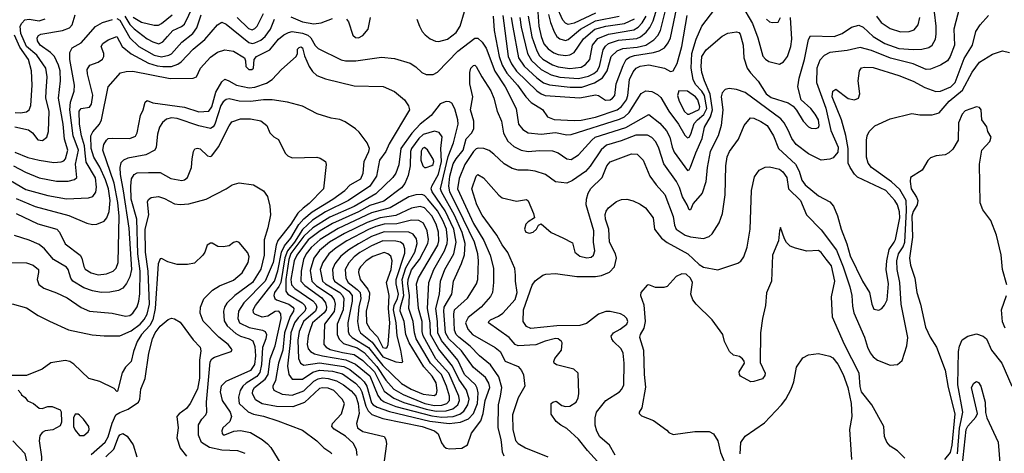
# Model space of a CAD drawing. Extents: x 997026 to 1115308, y 536381 to 619039.
# Tile 203 of 256: x 1036028 to 1042878, y 562649 to 565661. Entities that reach past the tile are written whole.
import ezdxf

# ---------------------------------------------------------------- set-up
doc = ezdxf.new("R2010")
doc.units = 0

msp = doc.modelspace()

# ---------------------------------------------------------------- linework, layer by layer
at = {"layer": '0CON20XD'}
for points in [[(1039506.6, 565675), (1039518, 565608), (1039562, 565425), (1039588.4, 565378.4), (1039655, 565314), (1039725, 565277.8), (1039785, 565262.1), (1039915, 565253), (1039985, 565268.7), (1040023.3, 565286.7), (1040045.6, 565305), (1040061.3, 565335), (1040088.4, 565451.6), (1040102.9, 565477.1), (1040124.1, 565495), (1040195, 565518.3), (1040320.7, 565529.3), (1040347.7, 565542.3), (1040386.6, 565573.4), (1040413.1, 565606.9), (1040436.1, 565653.9), (1040483.8, 565813.8)], [(1036005, 564419.3), (1036135, 564364.2), (1036370.2, 564300.2), (1036495, 564246.4), (1036535, 564239.1), (1036565, 564240.9), (1036615, 564261.5), (1036635, 564284.4), (1036650.6, 564329.4), (1036656.9, 564405), (1036646.2, 564485), (1036625, 564548.8), (1036585.7, 564635.7), (1036545, 564706.7), (1036525.1, 564765), (1036524.1, 564855), (1036538.1, 564881.9), (1036583.2, 564935), (1036596.8, 564965), (1036644.5, 565195), (1036728.8, 565291.2), (1036768, 565302), (1036815, 565302.5), (1037075, 565252.6), (1037235.6, 565254.4), (1037258, 565265), (1037287.1, 565325), (1037355, 565400.8), (1037405, 565435.9), (1037455, 565452.2), (1037515, 565441.1), (1037592, 565395), (1037600, 565375), (1037602, 565335), (1037623.3, 565315), (1037643.3, 565315), (1037654.2, 565325), (1037660.6, 565385), (1037676.5, 565405), (1037767.8, 565452.2), (1037828.8, 565525), (1037864.8, 565555.2), (1037897.3, 565572.7), (1037925, 565579.3), (1037995, 565567.5), (1038033.1, 565553.1), (1038054.9, 565534.9), (1038085, 565481.5), (1038105, 565461.2), (1038265, 565382.3), (1038295.3, 565375.3), (1038366, 565374), (1038545, 565400.4), (1038635, 565390.5), (1038745, 565359.1), (1038784.2, 565334.2), (1038825, 565293.3), (1038855, 565280.5), (1038905, 565280.6), (1038934.6, 565295.4), (1039077, 565443), (1039195, 565533.1), (1039215, 565531.8), (1039246.2, 565505), (1039273.7, 565463.7), (1039334.1, 565304.1), (1039405.7, 565195), (1039482, 565045), (1039498.5, 564935), (1039527.8, 564897.8), (1039565, 564874.1), (1039655, 564866.2), (1039755, 564877.8), (1039835, 564860.8), (1039865, 564862.6), (1040201.1, 564968.9), (1040235, 564986), (1040268.9, 565015), (1040352.9, 565147.1), (1040385, 565166.3), (1040425, 565161.6), (1040465, 565140.8), (1040489.4, 565119.4), (1040544.2, 565025), (1040610.8, 564935), (1040655, 564857.8), (1040675, 564840), (1040685, 564844.4), (1040697.3, 564865), (1040721.3, 564938.7), (1040743.6, 564965), (1040788.6, 565001.4), (1040808, 565045), (1040791.5, 565135), (1040773.8, 565163.8), (1040730.2, 565210.2), (1040713.5, 565245), (1040698.7, 565325), (1040703.2, 565425), (1040733.9, 565526.1), (1040774.7, 565615.3), (1040864.4, 565735)], [(1036760, 565685), (1036795, 565628.1), (1036825, 565596.8), (1036915, 565527.6), (1036955, 565506.5), (1036995.8, 565494.2), (1037025, 565506.9), (1037056.5, 565543.5), (1037093.1, 565586.9), (1037155, 565613.4), (1037175, 565630.8), (1037234.3, 565755)], [(1038791.9, 565665), (1038808.6, 565615), (1038828.3, 565578.3), (1038848, 565555), (1038885, 565528.6), (1038920.7, 565510.7), (1038945, 565509.4), (1039005, 565525.5), (1039065, 565572.5), (1039093.5, 565615), (1039122.6, 565717.4)], [(1039398.9, 562628.9), (1039386.9, 562656.9), (1039383.1, 562705), (1039378.5, 562745), (1039356.4, 562825), (1039358.2, 562985), (1039374.2, 563045.8), (1039381.4, 563105), (1039360.7, 563180.7), (1039303.9, 563263.9), (1039227.9, 563325), (1039163, 563393), (1039083.4, 563455), (1039065.1, 563475.1), (1039054, 563505), (1039049, 563615), (1039054.2, 563645), (1039143.2, 563726.8), (1039206.8, 563825), (1039216.5, 563855), (1039221, 563985), (1039215.6, 564035), (1039191.6, 564115), (1039116.8, 564273.2), (1039020.4, 564465), (1039012.7, 564505), (1039020, 564575), (1039045, 564658.9), (1039065.2, 564695), (1039112.6, 564755), (1039135, 564834.2), (1039174.7, 564875.3), (1039186.9, 564905), (1039188.7, 564955), (1039165.4, 565035), (1039181.3, 565125), (1039160, 565215), (1039160, 565295), (1039166.9, 565323.1), (1039185, 565342), (1039195, 565344), (1039205, 565336), (1039243, 565263), (1039305, 565165.8), (1039326.1, 565115), (1039349.6, 565025), (1039380, 564955), (1039393.3, 564873.3), (1039425, 564817.8), (1039465, 564779.6), (1039516.2, 564755), (1039565.3, 564744.7), (1039645, 564751.1), (1039735, 564749.2), (1039775, 564735.4), (1039835, 564693.3), (1039865, 564690.6), (1039915, 564721.1), (1040008, 564825), (1040032.9, 564845), (1040245, 564911.7), (1040405, 565002.2), (1040481.4, 564941.4), (1040528.3, 564888.3), (1040551.7, 564845), (1040566.7, 564775), (1040580.5, 564740.5), (1040675, 564614.2), (1040685, 564618), (1040694.6, 564635.4), (1040732.7, 564735), (1040776.2, 564835), (1040791.7, 564915), (1040834.9, 564985.1), (1040848.9, 565035), (1040832.7, 565142.7), (1040792, 565235), (1040774.2, 565295), (1040768.9, 565335), (1040773.2, 565405), (1040805, 565450.8), (1040914.7, 565545.3), (1040955, 565568.1), (1041015.7, 565575.7), (1041030.9, 565570.9), (1041040.2, 565560.2), (1041062.1, 565485), (1041066.9, 565395), (1041090, 565325), (1041111.9, 565291.9), (1041165, 565234.4), (1041222.3, 565145), (1041255, 565120.7), (1041373.8, 565083.8), (1041409.1, 565059.1), (1041432.6, 565032.6), (1041479.4, 564955), (1041515, 564917.1), (1041535, 564907.5), (1041565.8, 564904.2), (1041585, 564912), (1041590, 564925), (1041585.4, 564965), (1041563.1, 565005), (1041531.9, 565045), (1041464.4, 565104.4), (1041442.5, 565195), (1041450.4, 565255), (1041487.1, 565385), (1041515, 565522.5), (1041530.5, 565549.5), (1041695, 565544.6), (1041749.2, 565565), (1041815, 565610), (1041865, 565622.7), (1041895, 565607.9), (1041965, 565544), (1042046.9, 565495), (1042145, 565461.3), (1042245.3, 565454.7), (1042305, 565455.4), (1042351.8, 565468.2), (1042375.6, 565485), (1042398.2, 565525), (1042405, 565560), (1042404.7, 565615), (1042392.1, 565712.1)], [(1042565.3, 565744.7), (1042527.8, 565595), (1042532, 565485), (1042501.6, 565405), (1042483.6, 565375), (1042435, 565344), (1042365, 565317.3), (1042335, 565314), (1042243.3, 565353.3), (1042087.2, 565392.8), (1041955, 565446.1), (1041875, 565468.8), (1041785, 565447.5), (1041665, 565433.8), (1041625, 565413.2), (1041595, 565378.9), (1041574.8, 565325), (1041572.1, 565225), (1041635.5, 565045.5), (1041672.2, 564892.2), (1041721.2, 564775), (1041718.8, 564741.2), (1041688.3, 564701.7), (1041665, 564691.9), (1041605, 564684.6), (1041515, 564728.8), (1041431.1, 564795), (1041400.8, 564835), (1041373.5, 564893.5), (1041347.4, 564945), (1041322.7, 564972.7), (1041075, 565154.7), (1041014.7, 565175.3), (1040965, 565182.1), (1040935, 565175.6), (1040916.2, 565153.8), (1040908.5, 565125), (1040920, 565035), (1040908.8, 564925), (1040887.2, 564855), (1040831.6, 564745), (1040811.4, 564635), (1040801.3, 564535), (1040775, 564455.7), (1040712.5, 564385), (1040695, 564340), (1040685, 564340), (1040671.9, 564375), (1040639.8, 564429.8), (1040619.2, 564495), (1040597.2, 564537.2), (1040509.3, 564659.3), (1040475, 564768.6), (1040452.7, 564812.7), (1040425, 564842.5), (1040395, 564858.2), (1040315, 564858.9), (1040211.7, 564818.3), (1040110.8, 564789.2), (1040073.7, 564756.3), (1039996.5, 564643.5), (1039964.1, 564605.9), (1039875, 564542.9), (1039835, 564524.5), (1039755.4, 564535.4), (1039685.9, 564585.9), (1039615, 564608), (1039566, 564616), (1039495, 564616.2), (1039455, 564627.5), (1039399, 564659), (1039327.7, 564727.7), (1039295, 564751.2), (1039256.7, 564766.7), (1039218.1, 564768.1), (1039205, 564764.2), (1039185, 564745.3), (1039124.3, 564655), (1039085, 564557.1), (1039073.9, 564485), (1039185, 564244.2), (1039256.3, 564126.3), (1039300.8, 564025), (1039323.5, 563935), (1039324.7, 563835), (1039317.3, 563765), (1039303.2, 563736.8), (1039239.6, 563665), (1039147.4, 563592.6), (1039128.6, 563555), (1039145, 563511.1), (1039177.7, 563475), (1039335, 563384.6), (1039370.9, 563355), (1039405, 563288.1), (1039495, 563251.8), (1039519.6, 563225), (1039533.6, 563193.6), (1039542.7, 563115), (1039497, 563033), (1039457, 562915), (1039458.7, 562815), (1039477.9, 562737.9), (1039496.3, 562716.3), (1039547.4, 562687.4), (1039702, 562625)], [(1039389.3, 565690.7), (1039427.5, 565405), (1039449.3, 565355), (1039485, 565302.5), (1039625.7, 565165.7), (1039655, 565144.8), (1039685, 565134.3), (1039925, 565117.5), (1040035, 565139.4), (1040055.7, 565135), (1040102.9, 565102.9), (1040135, 565104.2), (1040152.7, 565115), (1040167.5, 565135), (1040178, 565215), (1040226.2, 565343.8), (1040248.5, 565385), (1040270.1, 565399.9), (1040305, 565411.9), (1040438.1, 565431.9), (1040476.6, 565443.4), (1040513.7, 565466.3), (1040539.7, 565500.3), (1040555.5, 565534.5), (1040600.2, 565745)], [(1039447.7, 565675), (1039458.5, 565608.5), (1039499.3, 565395), (1039538.9, 565338.9), (1039625, 565257.6), (1039672.3, 565222.3), (1039715, 565207.6), (1039857.5, 565192.5), (1039938.6, 565191.4), (1040027.5, 565222.5), (1040083.4, 565256.6), (1040116, 565305), (1040143.9, 565405), (1040185, 565443.4), (1040225, 565460.2), (1040325, 565469.7), (1040385, 565484.8), (1040439.5, 565520.5), (1040467.9, 565552.1), (1040486, 565585), (1040529.2, 565760.8)], [(1039632.9, 565712.9), (1039639, 565615), (1039655.2, 565545), (1039675, 565493.2), (1039705, 565457.5), (1039745, 565429.8), (1039775, 565418.6), (1039825, 565412.4), (1039855, 565415.8), (1039886.3, 565433.7), (1039951.3, 565528.7), (1040029.7, 565595), (1040105, 565615.7), (1040235, 565634), (1040305, 565666)], [(1040035, 565705.4), (1039885, 565637), (1039845, 565626.6), (1039825, 565635.8), (1039806.7, 565656.7), (1039762, 565755)], [(1041050, 565765), (1041126.7, 565635), (1041163.3, 565535), (1041198.2, 565408.2), (1041216.1, 565386.1), (1041239.9, 565369.9), (1041315, 565352.3), (1041342.1, 565367.9), (1041369.6, 565405), (1041392.4, 565475), (1041398.9, 565525), (1041389.5, 565675)], [(1035964.4, 564544.4), (1036072, 564482), (1036225, 564438.6), (1036355, 564415.3), (1036506.6, 564423.4), (1036536.4, 564433.6), (1036558.1, 564461.9), (1036563.6, 564496.4), (1036555, 564562.9), (1036491.6, 564671.6), (1036484.4, 564734.4), (1036478.4, 564785), (1036458, 564855), (1036443.7, 564935), (1036442.6, 565025), (1036456, 565045), (1036515, 565054.2), (1036528.2, 565075), (1036537.4, 565137.4), (1036500.7, 565285), (1036498.2, 565315), (1036516, 565345), (1036575, 565365.6), (1036604.4, 565385.6), (1036614.2, 565405), (1036614.2, 565425), (1036595.7, 565475), (1036605.8, 565495), (1036645, 565521.4), (1036705, 565543.8), (1036742, 565475), (1036803.1, 565423.1), (1036925, 565358.9), (1036985, 565340), (1037024.8, 565334.8), (1037085, 565334.8), (1037129.2, 565350.8), (1037152.3, 565367.7), (1037235, 565455.4), (1037316, 565524), (1037403.7, 565626.3), (1037435, 565643.1), (1037465, 565629.5), (1037622.7, 565502.7), (1037645, 565495.8), (1037665, 565499.5), (1037705, 565518.9), (1037736.6, 565545), (1037773.1, 565595), (1037801.8, 565665)], [(1035985, 564645.8), (1036069.1, 564600.9), (1036165, 564561.8), (1036285, 564540), (1036365, 564539.1), (1036408.9, 564551.1), (1036426.1, 564563.9), (1036417.2, 564657.2), (1036437.9, 564755), (1036399.9, 564855), (1036377, 565035), (1036381.4, 565088.6), (1036406.4, 565163.6), (1036410.3, 565205), (1036376.1, 565385), (1036377.8, 565432.2), (1036394.4, 565465), (1036455, 565500.3), (1036555, 565612.8), (1036605, 565641.2), (1036675, 565661.6)], [(1035995, 564916.1), (1036090.6, 564895), (1036117.3, 564875), (1036155, 564826.5), (1036187.3, 564822.7), (1036217.8, 564845), (1036228.2, 564885), (1036232.5, 565025), (1036211.1, 565115), (1036213, 565165), (1036219.8, 565265), (1036210, 565325), (1036146.5, 565415), (1036075, 565475.6), (1036035.4, 565565), (1036032.2, 565615), (1036042.9, 565637.1), (1036065, 565659.2), (1036095, 565664.8), (1036165, 565654), (1036205, 565665.8)], [(1036297.5, 565115), (1036313.3, 565236.7), (1036309, 565305), (1036299.1, 565345), (1036269.4, 565405), (1036242.5, 565432.5), (1036171.2, 565485), (1036151.8, 565515), (1036148.9, 565535), (1036158.5, 565551.5), (1036175, 565559.5), (1036325.6, 565585.6), (1036376, 565605), (1036392.9, 565625), (1036413.8, 565695)], [(1036705, 565669), (1036725, 565658.4), (1036795.1, 565535.1), (1036856.9, 565475), (1036964.9, 565414.9), (1037015, 565403.3), (1037065, 565413.3), (1037085.5, 565424.5), (1037155.3, 565505), (1037231.9, 565565), (1037260.2, 565605), (1037291.1, 565695)], [(1036817.3, 565677.3), (1036875, 565643), (1036962.8, 565622.8), (1036995, 565623.8), (1037015, 565633.8), (1037089.6, 565695)], [(1037542.3, 565675), (1037620.2, 565600.2), (1037645, 565590.2), (1037665, 565598.9), (1037680.2, 565615), (1037725, 565703.2)], [(1037915, 565680.4), (1037996.4, 565646.4), (1038075, 565633.2), (1038125, 565638), (1038205, 565669.5)], [(1038301.4, 565665), (1038315.6, 565645), (1038345, 565554), (1038365, 565537.1), (1038385, 565534.4), (1038415, 565550), (1038452, 565595), (1038468, 565675)], [(1039477.7, 563885), (1039473, 563933), (1039423.7, 564043.7), (1039385, 564095.8), (1039346.7, 564165), (1039245, 564302.9), (1039209.1, 564375), (1039174.6, 564485), (1039205, 564573.3), (1039214.4, 564585.6), (1039255, 564562), (1039360.9, 564440.9), (1039385, 564422.5), (1039485, 564399.2), (1039555, 564411.2), (1039565, 564403.3), (1039603.3, 564315), (1039610, 564285), (1039565, 564256.2), (1039550.3, 564239.7), (1039539.2, 564205), (1039548.8, 564185), (1039575, 564177.1), (1039601.2, 564185), (1039624, 564205), (1039637, 564233), (1039655, 564242.5), (1039725, 564183.1), (1039806.2, 564146.2), (1039875, 564110), (1039891.2, 564045), (1039925, 564019.2), (1039974.1, 564005.9), (1040005, 564012), (1040020, 564025), (1040029.2, 564055), (1040020.8, 564115), (1040023.3, 564195), (1039968.2, 564375), (1039970.4, 564415), (1039982.1, 564455), (1040002.1, 564487.9), (1040081.2, 564565), (1040113.9, 564645), (1040135, 564673.3), (1040285, 564729.5), (1040325, 564727.1), (1040365, 564685.8), (1040411.1, 564575), (1040455, 564514.4), (1040516.2, 564446.2), (1040573.3, 564293.3), (1040582.6, 564232.6), (1040594.6, 564205), (1040657.1, 564165), (1040695, 564153.1), (1040785, 564140.8), (1040825.7, 564154.3), (1040845, 564173.3), (1040895, 564250), (1040918.5, 564315), (1040935.4, 564444.6), (1040940.8, 564645), (1040950.8, 564709.2), (1040965.6, 564745), (1041028.3, 564831.7), (1041068.6, 564925), (1041111.7, 564978.3), (1041135, 564976.7), (1041185, 564954.5), (1041228.5, 564925), (1041272.5, 564855), (1041307.8, 564765), (1041426.1, 564656.1), (1041451.3, 564608.7), (1041469.3, 564545), (1041493.1, 564513.1), (1041585, 564437.7), (1041665.4, 564395.4), (1041689.4, 564365), (1041717.4, 564297.4), (1041742.2, 564205), (1041783.2, 564103.2), (1041805, 564021.4), (1041891.2, 563845), (1041941.2, 563765), (1041955.7, 563685), (1041970.9, 563650.9), (1042005, 563644), (1042025, 563653.8), (1042045, 563678), (1042063.2, 563715), (1042072.7, 563825), (1042055.8, 563925), (1042059.8, 563985), (1042076.4, 564063.6), (1042112.1, 564115), (1042121.1, 564135), (1042150.2, 564285), (1042148.9, 564325), (1042134.2, 564375), (1042117.1, 564405), (1042053.8, 564475), (1041856.2, 564566.2), (1041835, 564586.7), (1041804.6, 564635), (1041792.2, 564665), (1041791.6, 564765), (1041776.6, 564856.6), (1041745.3, 564965.3), (1041680, 565125), (1041685.5, 565164.5), (1041705, 565178.8), (1041792.4, 565112.4), (1041835, 565104), (1041863.3, 565115), (1041872, 565145), (1041861.5, 565235), (1041870, 565305), (1041883.7, 565326.3), (1041905, 565330.6), (1041965, 565329.2), (1042145, 565273.6), (1042245, 565233.9), (1042325, 565190), (1042402.1, 565162.1), (1042435, 565163.9), (1042505, 565195.3), (1042536.9, 565225), (1042598, 565392), (1042657.6, 565485), (1042680.9, 565579.1), (1042710, 565625), (1042768.9, 565691.1)], [(1039321.9, 565685), (1039329.2, 565585), (1039363.3, 565405), (1039384.9, 565344.9), (1039418.3, 565288.3), (1039492.5, 565205), (1039550.3, 565125), (1039587.1, 565085), (1039665, 565036.2), (1039700.6, 564985), (1039746.4, 564966.4), (1039885, 564959.8), (1039935, 564962.9), (1040035, 564984.5), (1040185.1, 565034.9), (1040215, 565056.8), (1040249.8, 565105), (1040259, 565135), (1040270.7, 565245), (1040295, 565299.6), (1040317.9, 565325), (1040345, 565338.1), (1040405, 565348.3), (1040513.3, 565325), (1040555, 565300), (1040575, 565306.7), (1040602.3, 565357.7), (1040634.3, 565475), (1040670.8, 565689.2)], [(1039565.5, 565685), (1039591.9, 565541.9), (1039625, 565443.9), (1039645, 565409.4), (1039667.3, 565387.3), (1039735, 565348.4), (1039775, 565334.4), (1039855, 565322.1), (1039935, 565330.3), (1039965, 565349.6), (1039994.1, 565385), (1040013.9, 565485), (1040050.3, 565529.7), (1040125, 565560.9), (1040299.6, 565590.4), (1040331.7, 565608.3), (1040359.8, 565640.2), (1040385.5, 565684.5)], [(1039706.2, 565696.2), (1039720.7, 565640.7), (1039746.6, 565576.6), (1039765, 565544.4), (1039785, 565528.2), (1039825, 565517.3), (1039845, 565522.4), (1039930, 565595), (1040035, 565653.8), (1040199.4, 565685)], [(1041223.8, 565665), (1041245, 565645.6), (1041265, 565641.1), (1041305, 565644.4), (1041322.2, 565675)], [(1041988.7, 565685), (1042022.5, 565642.5), (1042085, 565600.4), (1042155, 565576.7), (1042215, 565577.7), (1042250.4, 565589.6), (1042278.7, 565625), (1042291.1, 565675)], [(1035996.7, 565015), (1036035, 565013.4), (1036075, 565021.5), (1036094.5, 565035), (1036105.3, 565064.7), (1036114.1, 565205), (1036110.3, 565305), (1036089.4, 565385), (1036030, 565470), (1035993.2, 565553.2)], [(1036005, 564315.3), (1036155, 564243.3), (1036285.7, 564205.7), (1036305.6, 564185), (1036345, 564104.4), (1036449.4, 564025), (1036461.4, 564005), (1036474.1, 563945.9), (1036485, 563927.5), (1036525, 563902.9), (1036575, 563888.5), (1036633.3, 563895), (1036679.2, 563915), (1036698.6, 563935), (1036714.5, 563975), (1036720.8, 564295), (1036712, 564392), (1036685.9, 564525), (1036607.8, 564755), (1036613.9, 564795), (1036631.9, 564825), (1036645, 564834.4), (1036675, 564838.9), (1036795, 564834.5), (1036835, 564850.8), (1036845.6, 564875), (1036869.5, 564995), (1036888.1, 565035), (1036902.3, 565087.7), (1036915, 565100), (1036953.6, 565083.6), (1037175, 565053.2), (1037275, 565020.8), (1037345, 565025.4), (1037365, 565054.4), (1037393.1, 565156.9), (1037435, 565230), (1037455, 565246.7), (1037483.8, 565235), (1037537.1, 565207.1), (1037625, 565186.9), (1037665, 565191.6), (1037745, 565219.3), (1037784.7, 565245.3), (1037850, 565315), (1037952.5, 565405), (1037960, 565425), (1037960, 565455), (1037971.7, 565468.3), (1037985, 565471.2), (1037995.6, 565465), (1038009.1, 565409.1), (1038042.5, 565335), (1038065, 565300.6), (1038095, 565273.5), (1038155, 565249.6), (1038355, 565201.5), (1038556.8, 565196.8), (1038635, 565162), (1038705, 565103.8), (1038733.4, 565063.4), (1038739.4, 565035), (1038597.8, 564797.8), (1038575.9, 564745), (1038530.8, 564685), (1038511.1, 564575), (1038465, 564503.5), (1038314.7, 564405), (1038155, 564327.1), (1038065, 564268.3), (1037995.5, 564204.5), (1037939.8, 564115), (1037890.3, 564055), (1037873.4, 564006.6), (1037844.2, 563835.8), (1037831.9, 563808.1), (1037800.6, 563765), (1037795.6, 563745), (1037803.2, 563725), (1037815.4, 563715.4), (1037900.8, 563685), (1037928.8, 563665), (1037935, 563653.8), (1037934, 563635), (1037910.6, 563599.4), (1037869.8, 563485), (1037858.8, 563365), (1037828, 563275), (1037807.4, 563155), (1037790, 563115), (1037788.5, 563105), (1037797.5, 563087.5), (1037855, 563058.9), (1037925, 563051.6), (1038005, 563082.4), (1038075, 563149.8), (1038105, 563166.5), (1038135, 563171.8), (1038175, 563169.4), (1038232.7, 563152.7), (1038281.8, 563125), (1038335, 563082.9), (1038366.7, 563045), (1038383.1, 562995), (1038389.2, 562925), (1038371.5, 562855), (1038377.5, 562825), (1038415, 562801.1), (1038563.3, 562765), (1038575.5, 562745.5), (1038580, 562715), (1038557.6, 562545)], [(1040171.5, 562635), (1040131.4, 562705), (1040065, 562764.2), (1040042.9, 562802.9), (1040032.3, 562845), (1040031.1, 562895), (1040042, 562935), (1040105, 563014.7), (1040201.5, 563075), (1040218.2, 563095), (1040231.3, 563125), (1040234.1, 563275), (1040226.1, 563345), (1040211.5, 563375), (1040160, 563425), (1040146.9, 563445), (1040143.4, 563463.4), (1040158.2, 563485), (1040205, 563510.6), (1040251, 563545), (1040258, 563565), (1040251.4, 563585), (1040233.8, 563603.8), (1040208.3, 563618.3), (1040135, 563634.8), (1040105, 563632.9), (1040055.2, 563614.8), (1039970.6, 563549.4), (1039925, 563536.6), (1039764.8, 563534.8), (1039585, 563516), (1039555, 563529.1), (1039531.1, 563565), (1039533.4, 563645), (1039592.9, 563817.1), (1039613.5, 563846.5), (1039668.8, 563885), (1039687.9, 563892.1), (1039755, 563898.5), (1039905, 563877.7), (1040035, 563876.8), (1040075.5, 563884.5), (1040132.4, 563907.6), (1040165.4, 563945), (1040180, 564005), (1040173.7, 564035), (1040132.5, 564115), (1040126.1, 564205), (1040103.1, 564275), (1040102.1, 564307.9), (1040108.7, 564331.3), (1040125.2, 564354.8), (1040181.3, 564398.7), (1040215, 564411.5), (1040253.1, 564413.1), (1040295, 564402.9), (1040345, 564380), (1040382.8, 564352.8), (1040434.3, 564285), (1040445.6, 564205), (1040493.9, 564143.9), (1040533.7, 564113.7), (1040676.4, 564035), (1040755, 563960.4), (1040785, 563942.1), (1040885, 563922.5), (1041025, 563969.4), (1041045, 563982.9), (1041066.6, 564013.4), (1041089.6, 564080.4), (1041109.5, 564205), (1041120.4, 564475), (1041140.6, 564569.4), (1041173.5, 564615), (1041213.4, 564636.6), (1041245, 564638.9), (1041315, 564621.8), (1041337.2, 564605), (1041365.9, 564565), (1041376.7, 564485), (1041459.2, 564405), (1041501.5, 564305), (1041605, 564201.2), (1041709.9, 564059.9), (1041755.9, 563945), (1041802.4, 563805), (1041816.7, 563745), (1041821.4, 563671.4), (1041831.1, 563625), (1041906.2, 563455), (1041927.3, 563385), (1041945, 563345.6), (1041965, 563319.4), (1041996.4, 563296.4), (1042085, 563262), (1042133.9, 563266.1), (1042167.5, 563292.5), (1042200, 563395), (1042206.8, 563453.2), (1042160.3, 563685), (1042151.5, 563835), (1042132.6, 563925), (1042130.7, 563985), (1042141.6, 564035), (1042175, 564083.6), (1042186.5, 564115), (1042197.4, 564335), (1042196.1, 564405), (1042151.9, 564481.9), (1042093.5, 564533.5), (1041955, 564634), (1041930, 564665), (1041920, 564705), (1041919.7, 564825), (1041924.2, 564855), (1041936.8, 564883.2), (1041976.3, 564923.7), (1042085, 564971.5), (1042235, 565008.9), (1042291.1, 565001.1), (1042375, 565000), (1042425, 565014.6), (1042495, 565095.3), (1042587.7, 565172.3), (1042655, 565296.2), (1042705, 565365.4), (1042795, 565422.1), (1042866.5, 565443.5), (1042915, 565432.9)], [(1040685, 565004.7), (1040755, 565036.2), (1040760.6, 565055), (1040746.3, 565105), (1040728.9, 565125), (1040675, 565165.3), (1040614.1, 565165.9), (1040605.6, 565134.4), (1040617.1, 565095), (1040653.5, 565023.5), (1040675, 565005.3), (1040685, 565004.7)], [(1038377.2, 562632.8), (1038371.1, 562675), (1038349.1, 562719.1), (1038295, 562767.2), (1038216, 562816), (1038199.4, 562835), (1038204.3, 562855), (1038266, 562924), (1038287.5, 562995), (1038272, 563025), (1038213.9, 563085), (1038175, 563100.2), (1038135, 563102.9), (1038115, 563098.1), (1038009.3, 563000.7), (1037929.1, 562970.9), (1037815, 562973.4), (1037715, 562992.6), (1037669.6, 563019.6), (1037646.9, 563065), (1037649.2, 563085), (1037661.2, 563105), (1037735.7, 563164.3), (1037757.2, 563195), (1037770.5, 563305), (1037805, 563395.7), (1037847.2, 563585), (1037845, 563618), (1037831.2, 563635), (1037805, 563633.9), (1037755, 563601.1), (1037715, 563594.8), (1037664.4, 563615), (1037654.6, 563625), (1037651.6, 563645), (1037668.2, 563675), (1037801.7, 563845), (1037823.5, 563916.5), (1037850.6, 564045), (1037870, 564090), (1037915, 564142.9), (1037971.3, 564238.7), (1038005, 564278.5), (1038063, 564327), (1038206, 564415), (1038290, 564475), (1038327.2, 564512.8), (1038400.7, 564555), (1038417.9, 564595), (1038425.3, 564675), (1038457.8, 564745), (1038461.3, 564765), (1038445, 564805.7), (1038389.5, 564879.5), (1038365, 564902.9), (1038292, 564952), (1038255, 564968.6), (1038195, 564975.7), (1038097.6, 565007.6), (1037995, 565060.8), (1037891.4, 565088.6), (1037785, 565104.2), (1037723.9, 565103.9), (1037635, 565093.3), (1037555, 565096), (1037485, 565110.8), (1037465, 565106.3), (1037445, 565091.2), (1037428.6, 565065), (1037386.8, 564935), (1037373.3, 564916.7), (1037355, 564905.8), (1037275, 564922.9), (1037125, 564973.9), (1037085, 564978.1), (1037050.4, 564969.6), (1037022.6, 564947.4), (1037000.4, 564915), (1036986.7, 564865), (1036978.8, 564775), (1036968.5, 564755), (1036905, 564721.9), (1036780, 564700), (1036750, 564685), (1036733, 564667), (1036724.8, 564635.2), (1036726.7, 564585), (1036748.6, 564471.4), (1036788, 564212), (1036806.6, 563925), (1036795, 563874.3), (1036772.2, 563827.8), (1036745, 563796.9), (1036715, 563780), (1036655, 563766.9), (1036595, 563766.4), (1036535, 563776.3), (1036475, 563798.1), (1036398.5, 563845), (1036384.7, 563864.7), (1036366.2, 563925), (1036355, 563940.8), (1036264.6, 563995), (1036200.1, 564070.1), (1036165, 564099.2), (1036095, 564128.7), (1035991.5, 564161.5)], [(1035995, 564739.5), (1036085, 564703.1), (1036165, 564685.3), (1036265, 564669.6), (1036316, 564674), (1036335, 564681.1), (1036347.9, 564695), (1036363.2, 564755), (1036340, 564830), (1036331.7, 564935), (1036297.5, 565115)], [(1039020.3, 562679.7), (1039105, 562684.5), (1039142.8, 562707.2), (1039172.6, 562787.4), (1039236, 562875), (1039252.7, 562925), (1039267.6, 563015), (1039298, 563105), (1039292.5, 563135), (1039268.2, 563175), (1039185, 563245.8), (1039101.6, 563361.6), (1039013.9, 563445), (1038991.7, 563485), (1038978.2, 563635), (1038981.3, 563665), (1039034.2, 563755), (1039045.3, 563845), (1039103, 563967), (1039122.6, 564027.4), (1039126.9, 564105), (1039106.8, 564183.2), (1039053.3, 564303.3), (1038961.6, 564465), (1038956, 564485), (1039009.4, 564710.6), (1039045.6, 564805), (1039079.8, 564935), (1039077.3, 564965), (1039055, 565042.5), (1039035, 565080), (1039019.5, 565089.5), (1038995, 565092.7), (1038953.9, 565076.1), (1038890.9, 564995), (1038815, 564934.2), (1038757.4, 564872.6), (1038680.2, 564765), (1038666.6, 564653.4), (1038645.6, 564594.4), (1038625, 564564.6), (1038505, 564450.4), (1038355.8, 564364.2), (1038185, 564289.2), (1038068.8, 564215), (1038005, 564157.4), (1037915, 564036), (1037900.5, 563995), (1037880.2, 563855), (1037879, 563775), (1037893.4, 563753.4), (1037992.5, 563695), (1038011.7, 563675), (1038018.8, 563655), (1038011.3, 563635), (1037965, 563590.7), (1037940.5, 563555), (1037914.4, 563485), (1037909.4, 563419.4), (1037890.9, 563255), (1037901.1, 563195), (1037924.2, 563164.2), (1037995, 563163.4), (1038068.2, 563211.8), (1038115, 563225.6), (1038205, 563219.6), (1038275, 563201.5), (1038365.1, 563135.1), (1038394.4, 563104.4), (1038408.9, 563075), (1038435.8, 562975.8), (1038453.7, 562943.7), (1038478, 562918), (1038555, 562889.8), (1038827.1, 562835), (1038914.3, 562805), (1038940, 562785), (1038962.2, 562722.2), (1038978.2, 562698.2), (1038995.5, 562685.5), (1039020.3, 562679.7)], [(1042895, 563820), (1042865.4, 563925.4), (1042856.3, 564026.3), (1042822.7, 564165), (1042785, 564266.7), (1042729.1, 564339.1), (1042709.7, 564389.7), (1042706.4, 564656.4), (1042722.5, 564755), (1042776.7, 564815), (1042786.2, 564845), (1042762.5, 564885), (1042755.9, 564915.9), (1042722.5, 564965), (1042717.5, 565035), (1042705, 565050), (1042685, 565056), (1042605, 565028), (1042584, 565005), (1042560, 564945), (1042557, 564823), (1042519.3, 564760.7), (1042492.5, 564735), (1042467.7, 564722.3), (1042405, 564716.2), (1042365, 564701.2), (1042345, 564683.3), (1042306.2, 564615), (1042225.7, 564564.3), (1042222.5, 564537.5), (1042229.8, 564485), (1042268.3, 564428.3), (1042276.7, 564405), (1042271.6, 564375), (1042245, 564327.9), (1042235.8, 564295), (1042239.2, 564150.8), (1042218.8, 564005), (1042225, 563956.2), (1042255, 563866.2), (1042269.1, 563765), (1042294, 563684), (1042330, 563525), (1042362.7, 563455), (1042405.3, 563385.3), (1042465.7, 563225.7), (1042487.1, 563105), (1042533.6, 562923.6), (1042513.6, 562705), (1042501.9, 562655), (1042462.5, 562605)], [(1035945, 563973.1), (1036075, 563971.9), (1036121.2, 563955), (1036158.6, 563925), (1036160, 563905), (1036148.8, 563855), (1036161.7, 563821.7), (1036195.8, 563795), (1036285, 563763.8), (1036358, 563728), (1036455, 563662.5), (1036515, 563636.2), (1036671.1, 563621.1), (1036765, 563602.2), (1036795, 563606.7), (1036815, 563623.3), (1036844.7, 563665.3), (1036857.2, 563705), (1036863.8, 563756.2), (1036866.2, 563913.8), (1036850.6, 564035), (1036843.4, 564275), (1036804.9, 564415), (1036800.4, 564505), (1036805.2, 564554.8), (1036825, 564584.5), (1036845, 564596.2), (1036925, 564600.4), (1037005, 564598.2), (1037078.7, 564558.7), (1037156.4, 564543.6), (1037175, 564548.1), (1037195.7, 564565), (1037224.3, 564635), (1037228, 564695), (1037236.7, 564745), (1037246.4, 564763.6), (1037265, 564768.8), (1037285, 564764), (1037334.3, 564714.3), (1037355, 564710), (1037365.5, 564714.5), (1037411.7, 564778.3), (1037485.5, 564924.5), (1037505, 564952), (1037565, 564972.9), (1037635, 564972.5), (1037705, 564958.8), (1037746.7, 564925), (1037767.5, 564875), (1037796.4, 564846.4), (1037829.3, 564829.3), (1037874.3, 564734.3), (1037894.3, 564714.3), (1037925, 564702), (1038095, 564705.8), (1038119.7, 564699.7), (1038156.7, 564675), (1038161.2, 564655), (1038140.9, 564485), (1038042.5, 564385), (1038001.4, 564351.4), (1037962.5, 564317.5), (1037915, 564240.3), (1037823.1, 564126.9), (1037812.2, 564095), (1037790.7, 563975), (1037735.9, 563845), (1037586.7, 563695), (1037551, 563635), (1037545.3, 563585), (1037556.7, 563555), (1037625, 563522.1), (1037717.8, 563505), (1037735, 563494.6), (1037745.2, 563475), (1037740, 563445), (1037716.4, 563383.6), (1037710, 563265), (1037699.4, 563210.6), (1037677.1, 563182.9), (1037603.9, 563136.1), (1037581.1, 563115), (1037561.7, 563085), (1037549.7, 563039.7), (1037555.9, 562995), (1037617.7, 562937.7), (1037655, 562921.4), (1037725, 562907.8), (1037825, 562874.5), (1037995, 562809.5), (1038096.3, 562736.3), (1038145, 562686), (1038193.3, 562655), (1038196.7, 562645)], [(1039015, 562856), (1039095, 562864.2), (1039150.9, 562889.1), (1039185.1, 562924.9), (1039212.7, 562995), (1039217.9, 563067.9), (1039211.6, 563101.6), (1039199.5, 563125), (1039123.8, 563195), (1039076.3, 563296.3), (1038962.7, 563432.7), (1038937.6, 563485), (1038935.9, 563565), (1038922.4, 563655), (1038949, 563755), (1038955.2, 563844.8), (1038985.6, 563925), (1039048.1, 564035), (1039064, 564115), (1039049.2, 564205), (1038987.7, 564332.3), (1038897.6, 564465), (1038890.2, 564485), (1038895.2, 564505), (1038941.8, 564588.2), (1038962.7, 564675), (1038957.7, 564765), (1038966.3, 564846.3), (1038947, 564877), (1038915, 564885.8), (1038835, 564864.4), (1038805, 564835.2), (1038753.6, 564766.4), (1038746.9, 564745), (1038744, 564645), (1038731.2, 564578.8), (1038707.6, 564522.4), (1038685, 564492.2), (1038560.9, 564399.1), (1038465, 564370.5), (1038385, 564326.2), (1038205, 564244.9), (1038119.1, 564195), (1038035, 564130.6), (1037957.2, 564025), (1037938.1, 563985), (1037913.6, 563855), (1037919.2, 563819.2), (1037943, 563793), (1038068.4, 563708.4), (1038088.1, 563685), (1038095.5, 563665), (1038086.6, 563635), (1038003, 563565), (1037972.1, 563495), (1037962.6, 563435), (1037967.3, 563307.3), (1037981.2, 563275), (1038005, 563260), (1038115, 563276.4), (1038282.5, 563252.5), (1038325, 563230), (1038397.7, 563172.3), (1038425.5, 563145.5), (1038443.5, 563115), (1038475, 563000), (1038487.5, 562985), (1038515, 562968.8), (1038600.1, 562940.1), (1038881.7, 562871.7), (1039015, 562856)], [(1038855, 564634.6), (1038895, 564647.5), (1038905, 564655.8), (1038909.7, 564675), (1038905, 564692.9), (1038865, 564756.4), (1038845, 564772.5), (1038830.7, 564765), (1038821.8, 564748.2), (1038819.4, 564685), (1038832.5, 564645), (1038844.8, 564634.8), (1038855, 564634.6)], [(1035975, 563686.5), (1036075, 563660), (1036158, 563605), (1036235, 563565.6), (1036367.4, 563507.4), (1036531.9, 563471.9), (1036615, 563463.8), (1036725, 563464.7), (1036805, 563498.9), (1036866, 563545), (1036895, 563578.6), (1036915, 563614.7), (1036930.6, 563685), (1036922.7, 563915), (1036903.7, 564045), (1036902.4, 564205), (1036926.7, 564305), (1036916.5, 564395), (1036925, 564412.5), (1036943.8, 564425), (1036995, 564432.3), (1037035, 564418.5), (1037105, 564381.2), (1037145, 564376.2), (1037205, 564381.8), (1037325, 564413.6), (1037464, 564485), (1037506.9, 564513.1), (1037555, 564527.5), (1037655, 564514.2), (1037725, 564472.5), (1037751.7, 564431.7), (1037768.9, 564365), (1037773.1, 564305), (1037754.6, 564215), (1037728.5, 564131.5), (1037730.2, 564025), (1037705, 563926.7), (1037648.9, 563835), (1037525.4, 563745), (1037469.2, 563690.8), (1037454.1, 563665), (1037446.5, 563635), (1037450.8, 563569.2), (1037471.1, 563535), (1037530.9, 563480.9), (1037565, 563462.2), (1037625, 563444.8), (1037649.1, 563429.1), (1037665, 563391.4), (1037668.7, 563325), (1037661.3, 563265), (1037635, 563223.4), (1037462.8, 563147.2), (1037429.7, 563115), (1037422.6, 563075), (1037435.9, 563015), (1037492.6, 562935), (1037501.8, 562905), (1037489.9, 562870.1), (1037442.5, 562825), (1037434.2, 562805), (1037436.1, 562786.1), (1037445, 562776.7), (1037455, 562776.2), (1037517.2, 562802.8), (1037565, 562806.2), (1037635, 562792.3), (1037715.3, 562745.3), (1037753.1, 562715), (1037775, 562688.6), (1037844, 562575)], [(1038965, 562900.1), (1039045, 562903.7), (1039089.5, 562920.5), (1039117.8, 562942.2), (1039146.8, 562985), (1039154.5, 563025), (1039137.1, 563087.1), (1039084.1, 563164.1), (1039039.1, 563255), (1038945, 563371), (1038886.5, 563475), (1038884.3, 563555), (1038865.1, 563655), (1038873.6, 563835), (1038909.3, 563925), (1038984.5, 564055), (1039001.5, 564105), (1039004.6, 564135), (1038996.5, 564205), (1038972.2, 564265), (1038935, 564332), (1038868.3, 564415), (1038845, 564439), (1038825, 564447.4), (1038784.2, 564444.2), (1038735, 564429.6), (1038606.2, 564353.8), (1038475, 564319.9), (1038245, 564209.9), (1038117.8, 564135), (1038055, 564078.1), (1038021.9, 564035), (1038003.3, 563995), (1037985.8, 563915), (1037983.1, 563845), (1038010.9, 563815), (1038129.3, 563729.3), (1038155.1, 563695.1), (1038162.9, 563665), (1038160.2, 563645), (1038147.5, 563625), (1038065.2, 563555), (1038047.3, 563502.7), (1038034.8, 563465), (1038028.6, 563405), (1038035.8, 563375), (1038050.7, 563355), (1038080.2, 563340.2), (1038135.3, 563325.3), (1038297.7, 563297.7), (1038365, 563267.9), (1038465, 563187.8), (1038519.5, 563049.5), (1038538.4, 563025), (1038565, 563005.8), (1038644.4, 562974.4), (1038895, 562908.4), (1038965, 562900.1)], [(1038925, 562941.8), (1038995, 562943.8), (1039042.5, 562957.5), (1039075.9, 562985), (1039088.2, 563015), (1039084.2, 563045), (1039013.3, 563205), (1038923.8, 563303.8), (1038836, 563465), (1038829.4, 563495), (1038828.1, 563565), (1038802.2, 563655), (1038789.4, 563825), (1038802, 563868), (1038936.2, 564095), (1038944.5, 564125), (1038942.3, 564185), (1038925, 564240), (1038895, 564297.4), (1038845, 564354.3), (1038815, 564363.5), (1038755, 564352.6), (1038645, 564299.5), (1038535, 564284.1), (1038445, 564252.8), (1038287.5, 564175), (1038183.8, 564115), (1038113.3, 564056.7), (1038074.1, 564005), (1038048.8, 563918.8), (1038060.7, 563845), (1038093.2, 563813.2), (1038195.1, 563745.1), (1038215.2, 563715), (1038223.6, 563685), (1038216.8, 563633.2), (1038149.5, 563545), (1038144.7, 563405), (1038160, 563385), (1038188.9, 563368.9), (1038275, 563349.6), (1038355, 563334.3), (1038415, 563294.2), (1038497, 563215), (1038565, 563081.3), (1038631.1, 563031.1), (1038701.2, 563001.2), (1038855, 562954.9), (1038925, 562941.8)], [(1038915, 562981.2), (1038965, 562984), (1039000.3, 562995), (1039017.7, 563015), (1039018.4, 563045), (1038997.5, 563115), (1038963.3, 563195), (1038886.6, 563275), (1038786.1, 563445), (1038773.8, 563485), (1038766.1, 563565), (1038734.8, 563654.8), (1038739.7, 563745), (1038729.3, 563825), (1038731.2, 563855), (1038755, 563923.2), (1038808.6, 563995), (1038866.7, 564105), (1038873.2, 564135), (1038863.9, 564195), (1038838.3, 564248.3), (1038806.2, 564266.2), (1038755, 564267.7), (1038652.1, 564242.1), (1038565, 564241), (1038505, 564224.3), (1038455, 564203.7), (1038305, 564123.8), (1038228.9, 564075), (1038179.8, 564035), (1038137.4, 563975), (1038117.9, 563925), (1038135.6, 563845), (1038156.9, 563825), (1038254.7, 563764.7), (1038273.7, 563745), (1038282.4, 563725), (1038279.2, 563645), (1038236.3, 563545), (1038238, 563475), (1038251, 563441), (1038281.4, 563411.4), (1038375, 563382.2), (1038425, 563350), (1038512.4, 563252.4), (1038575, 563156.1), (1038631.7, 563095), (1038695, 563056.6), (1038847.1, 562995), (1038915, 562981.2)], [(1042185.5, 562615.5), (1042135, 562666), (1042085, 562698.8), (1042060, 562725), (1042044.4, 562765), (1042040, 562835), (1041956.9, 562985), (1041885, 563075.8), (1041875, 563112.5), (1041869.3, 563205), (1041766.9, 563405), (1041682.9, 563595), (1041675.6, 563735), (1041700, 563845), (1041675, 563950.8), (1041638.4, 563998.4), (1041605, 564044.4), (1041585, 564056.4), (1041503.7, 564053.7), (1041425, 564072.9), (1041388.3, 564088.3), (1041362.7, 564112.7), (1041348.8, 564138.8), (1041321.7, 564218.3), (1041314, 564195), (1041308, 564125), (1041264.3, 564025), (1041258, 563845), (1041223.9, 563763.9), (1041217.5, 563675), (1041195.6, 563584.4), (1041180.8, 563485), (1041180.5, 563280.5), (1041213.8, 563205), (1041211.7, 563188.3), (1041195, 563166.7), (1041135, 563146.7), (1041115, 563146.2), (1041043.8, 563185), (1041036.2, 563195), (1041034, 563215), (1041070, 563275), (1041068.3, 563288.3), (1041055.9, 563305.9), (1041035, 563320), (1040995, 563330), (1040966.7, 563355), (1040931.2, 563425), (1040920, 563475), (1040845, 563576.2), (1040734.6, 563684.6), (1040711.4, 563715), (1040697.1, 563755), (1040709.1, 563835), (1040694.5, 563865), (1040665, 563894.2), (1040634.3, 563895.7), (1040594.2, 563875.8), (1040533.1, 563806.9), (1040509.1, 563800.9), (1040451.2, 563801.2), (1040405, 563820), (1040394.2, 563815.8), (1040350, 563765), (1040348, 563745), (1040369.4, 563679.4), (1040378.5, 563565), (1040371.3, 563518.7), (1040344, 563475), (1040340, 563455), (1040367.5, 563365), (1040373.2, 563195), (1040382.8, 563107.2), (1040356, 562965), (1040336.7, 562935), (1040336.7, 562925), (1040355, 562910), (1040437.4, 562877.4), (1040529.5, 562809.5), (1040545, 562794), (1040575, 562780), (1040725, 562800), (1040825, 562799.4), (1040855, 562784.3), (1040885, 562736), (1040904, 562654), (1040968.1, 562498.1)], [(1038915, 563051.1), (1038927.8, 563062.2), (1038933.3, 563085), (1038925, 563137.5), (1038896.8, 563185), (1038839.7, 563249.7), (1038737.2, 563415), (1038715.5, 563475), (1038702.8, 563565), (1038674.6, 563635), (1038677.2, 563665), (1038701.2, 563745), (1038690.1, 563855), (1038715, 563938.1), (1038776.2, 564045), (1038793.8, 564105), (1038788.9, 564138.9), (1038765, 564170), (1038734.4, 564184.4), (1038565, 564188.1), (1038475, 564153.9), (1038385.3, 564104.7), (1038317, 564063), (1038261.9, 564018.1), (1038220, 563965), (1038203.9, 563925), (1038209.8, 563865), (1038217.8, 563845), (1038317.4, 563775), (1038340.8, 563745), (1038342.2, 563705), (1038311.1, 563555), (1038312.8, 563495), (1038319.6, 563475), (1038342.2, 563452.2), (1038455, 563384.5), (1038555, 563257.5), (1038685, 563133.3), (1038751.2, 563095), (1038835, 563060.4), (1038915, 563051.1)], [(1037596.6, 562646.6), (1037545.9, 562665.9), (1037435, 562670.4), (1037348.1, 562688.1), (1037293.7, 562723.7), (1037271.6, 562775), (1037273.4, 562846.6), (1037294.5, 562885), (1037323.1, 562915), (1037330, 562935), (1037327.9, 563005), (1037352.7, 563285), (1037365, 563304.6), (1037383, 563317), (1037463.9, 563343.9), (1037500, 563355), (1037506, 563365), (1037502.9, 563375), (1037478.5, 563405), (1037414.4, 563454.4), (1037305, 563567.5), (1037285, 563622.5), (1037286.5, 563665), (1037309.4, 563720.6), (1037369.2, 563780.8), (1037418.9, 563811.1), (1037515, 563852.5), (1037575, 563902.2), (1037618.1, 563975), (1037624.3, 564014.3), (1037615, 564041.2), (1037555, 564112.5), (1037539.3, 564119.3), (1037516.4, 564113.6), (1037485, 564090), (1037445, 564082), (1037406.1, 564086.1), (1037367.7, 564107.7), (1037355, 564108.8), (1037332.5, 564095), (1037316.7, 564045), (1037303.3, 564025), (1037245, 563970), (1037195, 563960), (1037125, 563960.6), (1037058, 563978), (1037015, 564002.5), (1037005, 564000), (1036992.6, 563965), (1036970.2, 563655), (1036953.9, 563576.1), (1036933.3, 563536.7), (1036875.6, 563475), (1036846.2, 563425), (1036819.3, 563355), (1036803.1, 563286.9), (1036763.8, 563246.2), (1036742.3, 563207.7), (1036709.3, 563080.7), (1036705, 563077.5), (1036685, 563098.8), (1036585, 563148), (1036508.8, 563168.8), (1036405, 563268.8), (1036376.6, 563286.6), (1036345, 563292.5), (1036245, 563276.2), (1036185, 563233.8), (1036075, 563190), (1035945, 563190)], [(1038685, 563280), (1038693.3, 563285), (1038692.5, 563295), (1038681, 563365), (1038654.4, 563464.4), (1038647.4, 563555), (1038629.5, 563645), (1038634.5, 563675), (1038657.6, 563725), (1038664.2, 563755), (1038646.6, 563825), (1038646.6, 563855), (1038708.2, 564038.2), (1038708.8, 564068.8), (1038698.4, 564098.4), (1038676.7, 564115), (1038645, 564123.2), (1038555, 564124.8), (1038475, 564089.7), (1038395, 564043), (1038355, 564013), (1038317.1, 563972.9), (1038293, 563925), (1038296.1, 563865), (1038313.9, 563835), (1038376.9, 563786.9), (1038395.8, 563765), (1038401.4, 563725), (1038387, 563667), (1038379.2, 563565), (1038388.2, 563508.2), (1038398.3, 563485), (1038481.2, 563421.2), (1038555, 563318.7), (1038645, 563283.9), (1038685, 563280)], [(1038575, 563378.1), (1038585, 563385.5), (1038592.7, 563405), (1038602.8, 563555), (1038594.5, 563655.5), (1038599.6, 563745), (1038579, 563835), (1038611.5, 563925), (1038620.6, 563985), (1038609.2, 564019.2), (1038589.4, 564035), (1038565, 564043.1), (1038485, 564014.7), (1038439.2, 563985), (1038398.7, 563945), (1038387.3, 563925), (1038384.7, 563905), (1038397.2, 563855), (1038449.9, 563789.9), (1038462.4, 563762.4), (1038460.5, 563725), (1038438.6, 563635), (1038441.6, 563555), (1038465, 563513.6), (1038517.1, 563457.1), (1038555, 563384.8), (1038575, 563378.1)], [(1040095, 562541.8), (1039978, 562668), (1039916.6, 562746.6), (1039835, 562820), (1039793.1, 562843.1), (1039760.5, 562870.5), (1039725, 562920), (1039726.4, 562993.6), (1039737.5, 563005), (1039760.7, 563010.7), (1039800.6, 562980.6), (1039825, 562973.1), (1039855, 562975.6), (1039899.2, 563005), (1039913.6, 563033.6), (1039917.5, 563065), (1039912.5, 563205), (1039883.6, 563233.6), (1039762.7, 563262.7), (1039746.7, 563275), (1039744, 563286), (1039751.7, 563308.3), (1039797.5, 563365), (1039802.5, 563415), (1039797.5, 563425), (1039775, 563443.8), (1039755, 563445.8), (1039685, 563428), (1039618.9, 563401.1), (1039495, 563394.6), (1039475, 563405.5), (1039432.7, 563452.7), (1039290, 563555), (1039291.4, 563565), (1039304.2, 563575), (1039359.6, 563600.4), (1039388.7, 563621.3), (1039475, 563717.8), (1039489, 563765), (1039476.8, 563845), (1039477.7, 563885)], [(1042885, 563517.1), (1042865, 563562), (1042859.4, 563645), (1042894.2, 563745)], [(1036525, 562639.4), (1036623.7, 562725), (1036645, 562763.5), (1036670.9, 562859.1), (1036698.2, 562915), (1036725, 562932.3), (1036784, 562956), (1036855.8, 563005), (1036864.3, 563025), (1036871.4, 563095), (1036901.7, 563168.3), (1036926.9, 563345), (1036951.6, 563445), (1036971.1, 563485), (1037005, 563532.3), (1037061.9, 563578.1), (1037085, 563586.5), (1037105, 563583.5), (1037145, 563560), (1037235, 563436.7), (1037284.5, 563385), (1037289.5, 563359.5), (1037280.2, 563295), (1037279, 563171), (1037265.8, 563095), (1037214.4, 562995.6), (1037189, 562961), (1037137.2, 562922.8), (1037122.5, 562905), (1037130, 562825), (1037122.5, 562755), (1037144.4, 562685), (1037188.8, 562628.8)], [(1042552.9, 562645), (1042565.9, 562824.1), (1042576.8, 562876.8), (1042588.6, 562935), (1042555.1, 563125), (1042559.6, 563355), (1042566.7, 563393.3), (1042585, 563436), (1042625, 563462.9), (1042685, 563479.2), (1042731.3, 563461.3), (1042753.6, 563443.6), (1042789.5, 563365), (1042860.9, 563275), (1042930.5, 563115)], [(1041040.3, 562645), (1041045.5, 562724.5), (1041075, 562767.5), (1041208.6, 562861.4), (1041328.9, 562985), (1041358.2, 563025), (1041396.4, 563095), (1041412.9, 563145), (1041433.1, 563246.9), (1041477.2, 563312.8), (1041515, 563331.9), (1041585, 563342.9), (1041665, 563322.3), (1041685, 563311.2), (1041719, 563269), (1041756.7, 563195), (1041788.6, 563105), (1041813.3, 562995), (1041818.1, 562905), (1041800.9, 562815), (1041814.4, 562605)], [(1042583.7, 562555), (1042613, 562815), (1042625, 562837.3), (1042680.2, 562899.8), (1042691.1, 562925), (1042648.8, 563105), (1042665, 563136.7), (1042685, 563147.5), (1042699.5, 563139.5), (1042713.8, 563115), (1042744.3, 563005), (1042747.3, 562932.7), (1042755.6, 562895.6), (1042836, 562725), (1042850, 562555)], [(1036018.3, 563088.3), (1036037, 563067), (1036040, 563055), (1036066.4, 563036.4), (1036083.6, 563013.6), (1036123.6, 562993.6), (1036165, 562962.5), (1036185, 562960), (1036225, 562973.3), (1036255, 562973.3), (1036310, 562950), (1036317, 562937), (1036320, 562865), (1036309.5, 562840.5), (1036258.7, 562811.3), (1036205, 562803.8), (1036185.8, 562794.2), (1036169.1, 562770.9), (1036163.3, 562735), (1036180, 562625), (1036178.9, 562575), (1036170, 562555), (1036075, 562464.5), (1036015, 562427.4)], [(1036475, 562771.2), (1036505, 562797.5), (1036511.2, 562815), (1036508.8, 562835), (1036473.3, 562885), (1036445, 562912.5), (1036435, 562920), (1036415, 562920), (1036402.5, 562895), (1036403.8, 562835), (1036415, 562810), (1036445, 562771.2), (1036475, 562771.2)], [(1036628.2, 562625), (1036683, 562677), (1036715, 562763.3), (1036725, 562777.8), (1036745, 562785.6), (1036775, 562768.8), (1036817, 562707), (1036842.2, 562625)], [(1035981.3, 562475), (1036074.7, 562555), (1036080.6, 562585), (1036066.6, 562645), (1035980.9, 562735)]]:
    msp.add_lwpolyline(points, dxfattribs=at)

doc.saveas('drawing.dxf')
